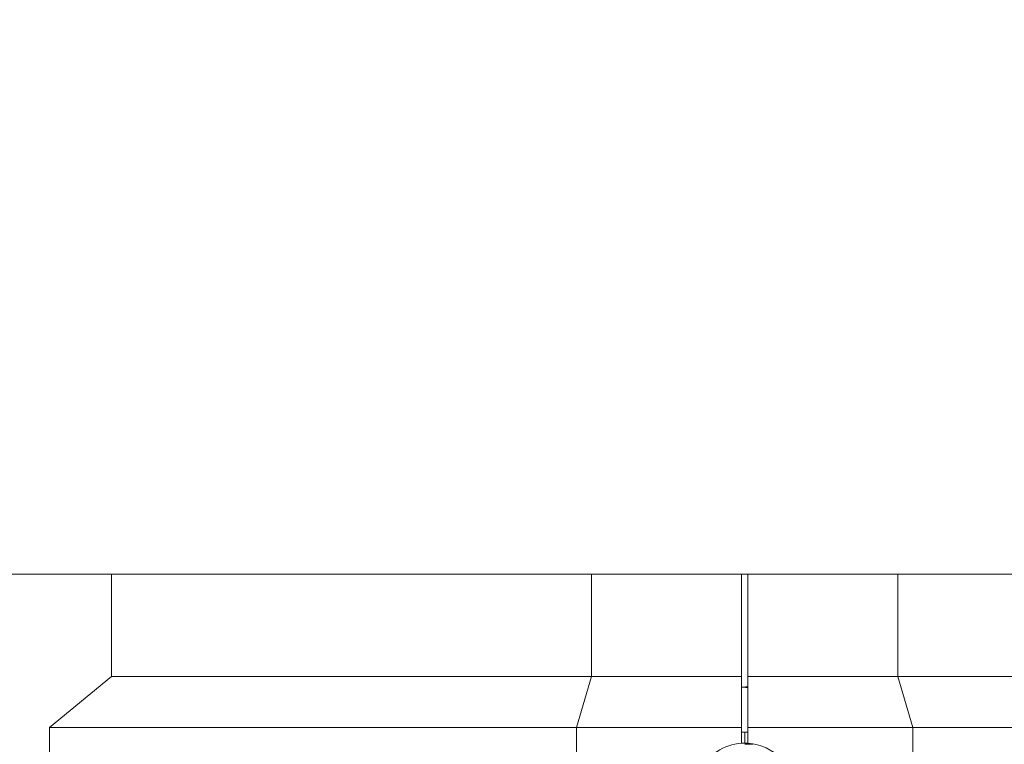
# Model space of a CAD drawing. Header units: millimetres. Extents: x 3925 to 5043, y -86 to 778.
# Tile 74 of 164: x 4410 to 4430, y 410 to 425. Entities that reach past the tile are written whole.
import ezdxf

# ---------------------------------------------------------------- set-up
doc = ezdxf.new("R2010")
doc.units = ezdxf.units.MM
doc.header["$LTSCALE"] = 46.255
doc.header["$PDMODE"] = 3
doc.header["$PDSIZE"] = 1
doc.layers.get('Defpoints').update_dxf_attribs({"linetype": 'CONTINUOUS'})
for name, color, linetype in [('140-154101-01_RIGGDXF_DIMENSION', 7, 'CONTINUOUS'), ('140-155102-0DXF_CONTINUOUS_LINE', 7, 'CONTINUOUS'), ('PJ-LENS-FUJIDXF_CONTINUOUS_LINE', 7, 'CONTINUOUS')]:
    doc.layers.add(name, color=color, linetype=linetype)
doc.styles.add('SLDTEXTSTYLE0', font='arialbd.ttf', dxfattribs={"height": 5.5})
doc.dimstyles.new('SLDDIMSTYLE2', dxfattribs={"dimtxt": 5.650301, "dimasz": 4.572, "dimexe": 0, "dimexo": 0.0625, "dimgap": 1.412575, "dimtad": 0, "dimtih": 1, "dimtoh": 1, "dimlfac": 3.5, "dimrnd": 1e-09, "dimzin": 4, "dimdsep": 46, "dimtxsty": 'SLDTEXTSTYLE0', "dimsah": 1, "dimcen": 0.09, "dimadec": 0, "dimazin": 1, "dimtol": 1, "dimtp": 0.5, "dimtm": 0.5, "dimtfac": 1, "dimtdec": 1, "dimtofl": 0, "dimtmove": 0, "dimatfit": 3, "dimfxl": 1, "dimfrac": 2, "dimtolj": 1, "dimarcsym": 0})

# ---------------------------------------------------------------- blocks, each defined once
blk = doc.blocks.new('*D62')
at = {"layer": '140-154101-01_RIGGDXF_DIMENSION', "color": 0, "linetype": 'Continuous', "lineweight": -2}
for p, q in [((4527.012, 471.531), (4527.049, 357.654)), ((4322.221, 471.465), (4322.257, 357.589)), ((4326.257, 357.59), (4523.049, 357.653))]:
    blk.add_line(p, q, dxfattribs=at)
at = {"layer": '140-154101-01_RIGGDXF_DIMENSION', "color": 0, "linetype": 'Continuous'}
for points in [[(4523.049, 358.32), (4523.049, 356.986), (4527.049, 357.654)], [(4326.257, 358.257), (4326.257, 356.923), (4322.257, 357.589)]]:
    blk.add_solid(points, dxfattribs=at)
at = {"layer": 'Defpoints', "color": 0, "linetype": 'Continuous'}
for p in [(4322.221, 471.528), (4527.012, 471.594), (4527.049, 357.654)]:
    blk.add_point(p, dxfattribs=at)
at = {"layer": '140-154101-01_RIGGDXF_DIMENSION', "color": 0, "linetype": 'Continuous', "insert": (4424.638, 362.57), "char_height": 5.5, "attachment_point": 5, "rotation": 0.0184, "style": 'SLDTEXTSTYLE0'}
blk.add_mtext('\\A1;819.17 [32.25]', dxfattribs=at)

msp = doc.modelspace()

# ---------------------------------------------------------------- linework, layer by layer
at = {"layer": '140-155102-0DXF_CONTINUOUS_LINE', "color": 7, "linetype": 'Continuous', "lineweight": 0}
msp.add_line((4486.7954, 413.7948), (4362.6458, 413.7948), dxfattribs=at)
at = {"layer": 'PJ-LENS-FUJIDXF_CONTINUOUS_LINE', "color": 7, "linetype": 'Continuous', "lineweight": 0}
for p, q in [((4411.9706, 411.7346), (4411.9706, 413.7948)), ((4421.6361, 413.7948), (4421.6361, 411.7346)), ((4424.6581, 413.7948), (4424.6581, 410.3947)), ((4424.7831, 410.3947), (4424.7831, 413.7948)), ((4427.8051, 411.7346), (4427.8051, 413.7948)), ((4411.9706, 411.7346), (4410.7206, 410.7118)), ((4424.6581, 411.7346), (4411.9706, 411.7346)), ((4421.3337, 410.7118), (4421.6361, 411.7346)), ((4437.4706, 411.7346), (4424.7831, 411.7346)), ((4427.8051, 411.7346), (4428.1075, 410.7118)), ((4410.7206, 403.4961), (4410.7206, 410.7118)), ((4424.6581, 410.7118), (4410.7206, 410.7118)), ((4421.3337, 410.7118), (4421.3337, 408.2529)), ((4424.7206, 410.4524), (4424.7206, 410.6184)), ((4424.7206, 410.6184), (4424.7831, 410.6184)), ((4438.7206, 410.7118), (4424.7831, 410.7118)), ((4428.1075, 410.7118), (4428.1075, 408.2529)), ((4424.6789, 410.6176), (4424.6581, 410.6167)), ((4424.7206, 410.3967), (4424.7206, 410.4524)), ((4424.7831, 410.3967), (4424.7206, 410.3967)), ((4424.8853, 410.3717), (4424.7206, 410.3717))]:
    msp.add_line(p, q, dxfattribs=at)
for points in [[(4424.7831, 411.537), (4424.734, 411.5307), (4424.6581, 411.5245)], [(4424.7831, 411.5141), (4424.7348, 411.5179), (4424.6581, 411.522)], [(4424.7206, 410.6184), (4424.6997, 410.6182), (4424.6789, 410.6176)]]:
    msp.add_lwpolyline(points, dxfattribs=at)
for start, end in [(89.99999, 270), (273.58332, 86.41668)]:
    msp.add_arc((4424.7206, 409.3967), 1, start, end, dxfattribs=at)

# ---------------------------------------------------------------- dimensions: what is measured, and where the dimension line sits
at = {"layer": '140-154101-01_RIGGDXF_DIMENSION', "color": 2, "linetype": 'Continuous'}
dim = msp.add_linear_dim(base=(4527.0489, 357.6543), p1=(4322.2206, 471.5279), p2=(4527.0123, 471.5936), angle=0.01838, dimstyle='SLDDIMSTYLE2', override={"dimtxt": 5, "dimasz": 4, "dimtad": 1, "dimtih": 0, "dimtoh": 0, "dimlfac": 4, "dimtol": 0, "dimtp": 0.01, "dimtm": 0.01, "dimtdec": 2, "dimtofl": 1, "dimtzin": 0}, dxfattribs=at)
dim.commit()
dim.dimension.update_dxf_attribs({"geometry": '*D62', "text_midpoint": (4424.64, 357.6215), "dimtype": 161})

doc.saveas('drawing.dxf')
